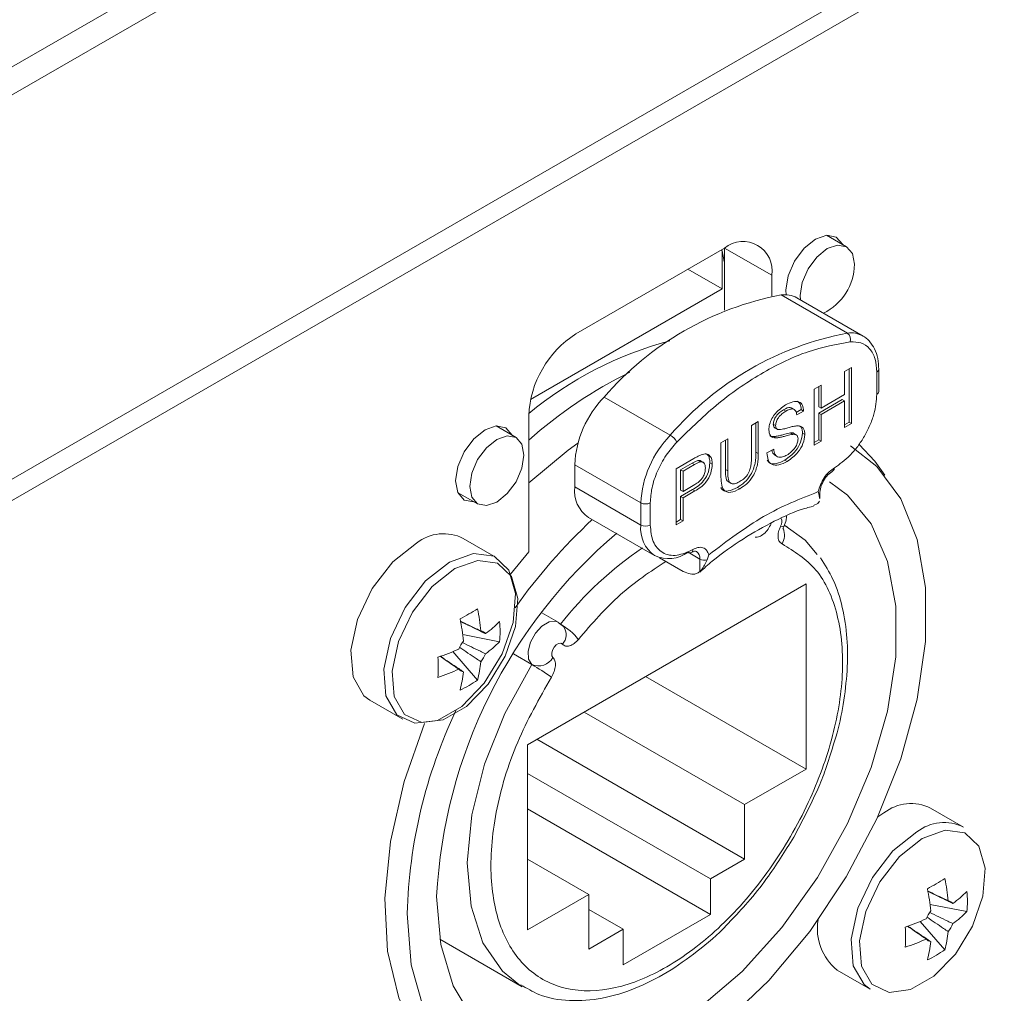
# Model space of a CAD drawing. Header units: millimetres. Extents: x 0 to 1118, y 0 to 864.
# Tile 124 of 156: x 886.41 to 893.78, y 537.8 to 545.09. Entities that reach past the tile are written whole.
import ezdxf

# ---------------------------------------------------------------- set-up
doc = ezdxf.new("R2010")
doc.units = ezdxf.units.MM

msp = doc.modelspace()

# ---------------------------------------------------------------- linework, layer by layer
at = {"color": 7, "linetype": 'Continuous', "lineweight": 15}
for p, q in [((882.8338, 542.501), (931.5722, 570.637)), ((931.5722, 567.7587), (882.8338, 539.6227)), ((931.522, 567.5693), (882.8338, 539.4623)), ((883.3773, 543.0262), (905.7628, 555.949)), ((892.598, 543.3919), (892.4484, 543.4783)), ((891.6853, 543.382), (890.5716, 542.7391)), ((891.6676, 543.3623), (891.6676, 543.0757)), ((891.6853, 542.9162), (891.6853, 543.3819)), ((891.6676, 543.0757), (891.4112, 543.2238)), ((892.0389, 543.021), (892.0389, 543.1778)), ((891.6676, 543.0757), (890.2317, 542.2468)), ((892.722, 542.7231), (892.227, 543.0089)), ((892.5845, 542.4571), (892.6357, 542.4867)), ((892.6181, 542.4765), (892.6181, 542.0775)), ((892.6357, 542.4867), (892.6357, 542.0673)), ((892.8402, 542.3072), (892.8402, 542.4738)), ((892.5845, 542.2851), (892.5845, 542.4571)), ((892.3563, 542.3254), (892.4076, 542.355)), ((892.3563, 541.906), (892.3563, 542.3254)), ((892.3899, 542.3448), (892.3899, 542.1931)), ((892.4076, 542.355), (892.4076, 542.1829)), ((892.5668, 542.2469), (892.3899, 542.1447)), ((892.4076, 542.1829), (892.5845, 542.2851)), ((892.5668, 542.2469), (892.5845, 542.2367)), ((892.1269, 542.1703), (892.1445, 542.1601)), ((892.2088, 542.1716), (892.1867, 542.1844)), ((892.2595, 542.1716), (892.2209, 542.1493)), ((892.2595, 542.1716), (892.2772, 542.1614)), ((892.3899, 542.1931), (892.4076, 542.1829)), ((892.5845, 542.2367), (892.4076, 542.1345)), ((892.5845, 542.0377), (892.5845, 542.2367)), ((890.2181, 542.1267), (890.2181, 541.1064)), ((892.2772, 542.1614), (892.226, 542.1318)), ((892.3899, 542.1447), (892.3899, 541.9458)), ((892.3899, 542.1447), (892.4076, 542.1345)), ((892.4076, 542.1345), (892.4076, 541.9356)), ((890.1232, 541.9632), (889.9735, 542.0496)), ((891.886, 542.0539), (891.9373, 542.0835)), ((891.886, 541.8154), (891.886, 542.0539)), ((891.9196, 542.0733), (891.9196, 541.8524)), ((891.9373, 542.0835), (891.9373, 541.8422)), ((892.05, 542.0633), (892.0676, 542.0531)), ((892.063, 542.0338), (892.0807, 542.0236)), ((892.6181, 542.0775), (892.5845, 542.0581)), ((892.6357, 542.0673), (892.5845, 542.0377)), ((892.6181, 542.0775), (892.6357, 542.0673)), ((891.6579, 541.9222), (891.7091, 541.9518)), ((891.7091, 541.9518), (891.7091, 541.7132)), ((892.0524, 541.9702), (892.07, 541.96)), ((892.1789, 541.9968), (892.1966, 541.9866)), ((892.2243, 541.9818), (892.2022, 541.9946)), ((892.2688, 541.9949), (892.2865, 541.9847)), ((891.6579, 541.6809), (891.6579, 541.9222)), ((891.6914, 541.9415), (891.6914, 541.7234)), ((892.0024, 541.8469), (892.0537, 541.8764)), ((892.3899, 541.9458), (892.3563, 541.9264)), ((892.4076, 541.9356), (892.3563, 541.906)), ((892.3899, 541.9458), (892.4076, 541.9356)), ((891.3226, 541.7286), (891.456, 541.8057)), ((892.0584, 541.8315), (892.0805, 541.8188)), ((890.5628, 541.7594), (890.5628, 541.5928)), ((891.3226, 541.3092), (891.3226, 541.7286)), ((891.4429, 541.7701), (891.3561, 541.72)), ((891.4605, 541.7599), (891.3738, 541.7098)), ((891.4847, 541.7905), (891.5024, 541.7803)), ((891.5257, 541.7767), (891.5036, 541.7895)), ((891.575, 541.7742), (891.5927, 541.764)), ((892.1369, 541.7943), (892.1546, 541.7841)), ((891.3561, 541.72), (891.3561, 541.5694)), ((891.3561, 541.72), (891.3738, 541.7098)), ((891.3738, 541.7098), (891.3738, 541.5592)), ((891.3738, 541.5592), (891.4614, 541.6098)), ((891.7128, 541.6311), (891.7349, 541.6184)), ((891.7808, 541.5887), (891.7984, 541.5785)), ((889.6861, 541.5516), (889.8357, 541.4652)), ((891.4451, 541.5724), (891.3561, 541.5211)), ((891.3561, 541.5694), (891.3738, 541.5592)), ((891.3561, 541.5211), (891.3561, 541.349)), ((891.3561, 541.5211), (891.3738, 541.5108)), ((891.4628, 541.5622), (891.3738, 541.5108)), ((891.3738, 541.5108), (891.3738, 541.3388)), ((892.3938, 541.5298), (892.3871, 541.5572)), ((892.3949, 541.5053), (892.3938, 541.5298)), ((892.3982, 541.5051), (892.3982, 541.5417)), ((892.334, 541.4435), (892.3524, 541.4483)), ((892.3836, 541.4691), (892.3506, 541.4535)), ((892.3836, 541.4691), (892.3958, 541.4872)), ((890.6664, 541.3639), (891.1613, 541.0781)), ((891.3561, 541.349), (891.3226, 541.3296)), ((891.3738, 541.3388), (891.3226, 541.3092)), ((891.3561, 541.349), (891.3738, 541.3388)), ((892.1575, 541.2911), (892.1325, 541.3055)), ((889.9752, 541.0646), (889.7284, 541.2071)), ((890.2181, 541.1064), (890.0829, 540.9402)), ((891.5669, 541.0837), (891.5557, 541.046)), ((891.199, 541.0622), (891.376, 540.96)), ((892.2952, 540.866), (890.2092, 539.6618)), ((892.2952, 539.4779), (892.2952, 540.866)), ((890.4395, 540.5795), (890.3167, 540.6504)), ((890.4791, 540.546), (890.4399, 540.5782)), ((890.0004, 540.4329), (889.7238, 540.4863)), ((889.8348, 540.1462), (889.6503, 540.359)), ((890.2417, 540.2622), (890.1046, 540.3413)), ((892.2952, 539.4779), (891.0929, 540.1719)), ((889.0284, 539.9946), (889.2753, 539.8521)), ((890.6333, 539.9066), (891.8356, 539.2126)), ((890.2797, 539.7025), (891.8356, 538.8043)), ((890.2092, 539.6618), (890.2092, 538.2737)), ((890.2092, 539.4472), (891.5793, 538.6563)), ((891.8356, 539.2126), (892.2952, 539.4779)), ((891.5793, 538.3909), (890.2092, 539.1818)), ((891.8356, 538.8043), (891.8356, 539.2126)), ((892.8786, 539.1512), (892.8322, 539.1219)), ((893.4754, 539.0433), (893.2285, 539.1859)), ((890.2092, 538.8044), (890.6689, 538.539)), ((891.5793, 538.6563), (891.8356, 538.8043)), ((891.5793, 538.3909), (891.5793, 538.6563)), ((890.2092, 538.2737), (890.6689, 538.539)), ((890.6689, 538.539), (890.6689, 538.1307)), ((890.6689, 538.4267), (890.9252, 538.2787)), ((893.5005, 538.4116), (893.224, 538.4651)), ((890.9252, 538.0133), (891.5793, 538.3909)), ((893.335, 538.125), (893.1505, 538.3378)), ((890.6689, 538.1307), (890.9252, 538.2787)), ((890.9252, 538.2787), (890.9252, 538.0133)), ((889.5529, 538.2049), (890.1702, 537.8486)), ((892.5286, 537.9734), (892.7755, 537.8309))]:
    msp.add_line(p, q, dxfattribs=at)
at = {"color": 9, "linetype": 'Continuous', "lineweight": 0}
for p, q in [((891.6594, 543.3671), (891.6676, 543.3623)), ((892.0389, 543.1778), (891.6853, 543.3819)), ((892.6046, 542.7451), (892.1096, 543.0309)), ((892.8255, 542.2868), (892.8255, 542.4534)), ((891.2787, 541.9797), (890.7838, 542.2655)), ((891.9196, 541.8524), (891.9373, 541.8422)), ((890.5628, 541.7594), (891.0578, 541.4737)), ((891.4429, 541.7701), (891.4605, 541.7599)), ((891.6914, 541.7234), (891.7091, 541.7132)), ((891.0578, 541.3071), (890.5628, 541.5928)), ((891.4451, 541.5724), (891.4628, 541.5622)), ((891.0578, 541.3071), (891.0578, 541.4737)), ((891.1285, 541.4737), (891.1285, 541.3071)), ((891.4997, 541.0519), (891.4113, 541.1029)), ((891.4997, 540.9589), (891.4997, 541.0519))]:
    msp.add_line(p, q, dxfattribs=at)
at = {"color": 7, "linetype": 'Continuous', "lineweight": 15, "flags": 128}
for points in [[(892.5709, 543.4076), (892.5701, 543.4094), (892.5222, 543.4646), (892.4505, 543.4785), (892.3659, 543.4491), (892.2814, 543.3809), (892.2097, 543.2842), (892.1618, 543.1737), (892.1449, 543.0664), (892.1471, 543.0319)], [(891.6853, 543.2768), (891.6831, 543.2814), (891.6676, 543.3623)], [(892.253, 542.9938), (892.251, 543.0256), (892.2665, 543.1243), (892.3106, 543.2259), (892.3765, 543.3149), (892.4543, 543.3777), (892.5321, 543.4047), (892.5981, 543.3919), (892.6421, 543.3412), (892.6576, 543.2603)], [(890.096, 541.9789), (890.0952, 541.9807), (890.0473, 542.0359), (889.9756, 542.0498), (889.891, 542.0204)], [(889.891, 542.0204), (889.8065, 541.9522), (889.7348, 541.8555), (889.6869, 541.745), (889.6701, 541.6377), (889.6869, 541.5497), (889.7348, 541.4946), (889.8065, 541.4807), (889.8085, 541.4809)], [(890.1827, 541.8316), (890.1672, 541.7328), (890.1232, 541.6312), (890.0572, 541.5422), (889.9794, 541.4794), (889.9016, 541.4524), (889.8357, 541.4652), (889.7916, 541.5159), (889.7761, 541.5968), (889.7916, 541.6956), (889.8357, 541.7972), (889.9016, 541.8862), (889.9794, 541.949), (890.0572, 541.976), (890.1232, 541.9632), (890.1672, 541.9125), (890.1827, 541.8316)], [(892.6271, 541.9004), (892.8254, 541.7468), (893.0042, 541.5045), (893.1267, 541.1983), (893.1889, 540.8381), (893.1889, 540.4356), (893.1267, 540.0035), (893.0042, 539.5559), (892.8254, 539.1071), (892.596, 538.6715), (892.3235, 538.2632), (892.0165, 537.8952), (891.6849, 537.5794), (891.3395, 537.326), (890.9912, 537.143), (890.6513, 537.0363), (890.3308, 537.0095), (890.0398, 537.0633), (889.7878, 537.1961), (889.5829, 537.4034), (889.4317, 537.6788), (889.3389, 538.0133), (889.3077, 538.3963), (889.3077, 538.3963)], [(890.5866, 541.9206), (890.5139, 541.8688), (890.2181, 541.6243)], [(892.8857, 541.6801), (892.8112, 541.7856), (892.6929, 541.9112)], [(889.5286, 538.5238), (889.5598, 538.1651), (889.6521, 537.8554), (889.8023, 537.6057), (890.0048, 537.4252), (890.2524, 537.3204), (890.5362, 537.295), (890.8459, 537.35), (891.1702, 537.4834), (891.4975, 537.6904), (891.8159, 537.9634), (892.114, 538.2926), (892.3809, 538.6662), (892.607, 539.0706), (892.7842, 539.4912), (892.906, 539.9128), (892.968, 540.3201), (892.968, 540.6985), (892.906, 541.0342), (892.7842, 541.3152), (892.607, 541.5313), (892.4709, 541.6298)], [(892.1357, 541.3031), (892.2876, 541.1931), (892.3793, 541.0862)], [(889.3784, 541.1725), (889.1996, 541.0306), (889.0449, 540.8308), (888.9353, 540.5999), (888.8855, 540.3691), (888.9023, 540.1696), (888.9834, 540.0284), (889.0284, 539.9946)], [(889.6253, 541.0299), (889.4464, 540.8881), (889.2918, 540.6883), (889.1822, 540.4574), (889.1324, 540.2266), (889.1492, 540.0271), (889.2303, 539.8859), (889.3647, 539.822), (889.5343, 539.844), (889.7162, 539.949), (889.8858, 540.1228), (890.0203, 540.3419), (890.1013, 540.5768), (890.1181, 540.7956), (890.0683, 540.9689), (889.9587, 541.0733), (889.8041, 541.0946), (889.6253, 541.0299)], [(889.4368, 539.821), (889.2848, 539.387), (889.182, 538.9377), (889.1406, 538.5089), (889.1617, 538.1142), (889.2449, 537.7661), (889.3874, 537.4753), (889.5847, 537.2513), (889.8307, 537.1009), (890.1176, 537.029), (890.1975, 537.0235)], [(893.1254, 539.0087), (892.9466, 538.8669), (892.792, 538.667), (892.6824, 538.4361), (892.6326, 538.2053), (892.6494, 538.0058), (892.7304, 537.8646), (892.7755, 537.8309)]]:
    msp.add_lwpolyline(points, dxfattribs=at)
at = {"color": 9, "linetype": 'Continuous', "lineweight": 0, "flags": 128}
for points in [[(892.105, 541.299), (892.1168, 541.2955), (892.1248, 541.294), (892.1286, 541.2947), (892.1288, 541.295)], [(889.6656, 540.981), (889.4948, 540.8456), (889.3471, 540.6547), (889.2424, 540.4341), (889.1948, 540.2137), (889.2109, 540.0232), (889.2883, 539.8883), (889.4167, 539.8272), (889.5787, 539.8483), (889.7525, 539.9486), (889.9145, 540.1146), (890.0429, 540.3239), (890.1203, 540.5482), (890.1363, 540.7572), (890.0888, 540.9228), (889.9841, 541.0224), (889.8364, 541.0428), (889.6656, 540.981)], [(890.2417, 540.2622), (890.2177, 540.3033), (890.2145, 540.3628), (890.2324, 540.431), (890.2686, 540.4971), (890.3172, 540.5502), (890.3705, 540.5818), (890.4197, 540.5869), (890.4399, 540.5793)], [(890.3994, 540.3144), (890.3915, 540.3281), (890.3904, 540.348), (890.3963, 540.3707), (890.4084, 540.3927), (890.4246, 540.4104), (890.4424, 540.421), (890.4588, 540.4227), (890.4712, 540.4152)], [(890.1571, 537.8563), (890.0213, 537.9653), (889.8753, 538.1782), (889.7864, 538.4528), (889.7585, 538.7769), (889.793, 539.1362), (889.8883, 539.5147), (890.0401, 539.8957), (890.2417, 540.2622)], [(893.1658, 538.9598), (892.995, 538.8243), (892.8473, 538.6334), (892.7426, 538.4129), (892.695, 538.1924), (892.711, 538.0019), (892.7885, 537.867), (892.9169, 537.806), (893.0789, 537.827), (893.2526, 537.9273), (893.4146, 538.0933), (893.543, 538.3026), (893.6205, 538.5269), (893.6365, 538.736), (893.589, 538.9015), (893.4843, 539.0011), (893.3365, 539.0215), (893.1658, 538.9598)]]:
    msp.add_lwpolyline(points, dxfattribs=at)
at = {"color": 7, "linetype": 'Continuous', "lineweight": 15}
for centre, radius, start, end in [((891.8233, 543.2128), 0.2184, 350.78596, 129.20329), ((892.2414, 543.2672), 0.4162, 296.30261, 359.0498), ((892.5389, 540.7561), 2.3149, 100.68867, 139.30595), ((892.1353, 542.844), 0.1887, 60.93601, 97.8448), ((890.9857, 542.0918), 0.7684, 122.60548, 177.39452), ((892.0037, 539.9807), 2.8038, 105.07594, 129.55153), ((892.4325, 539.4655), 3.3223, 116.01009, 131.79931), ((891.3418, 541.7205), 0.78, 135.68023, 177.14123), ((892.8152, 542.3097), 0.0251, 294.37466, 354.3052), ((892.4823, 541.7332), 0.0252, 305.7787, 5.61344), ((890.8006, 541.5625), 0.2398, 172.74417, 235.94365), ((893.5527, 538.2697), 4.2006, 132.88073, 144.85276), ((889.5808, 540.9126), 0.3294, 63.39142, 127.91903), ((893.3476, 538.3259), 3.8241, 130.20065, 177.03314), ((891.9935, 541.2325), 0.14, 331.30541, 19.57601), ((891.2649, 541.3073), 0.2515, 245.69288, 305.61758), ((891.426, 541.1233), 0.0252, 234.38395, 294.28957), ((888.4846, 542.8675), 2.571, 298.314, 301.68062), ((888.3524, 540.3703), 1.5143, 5.43415, 11.78513), ((888.2216, 540.2948), 1.5143, 5.43415, 11.78513), ((889.3887, 541.1954), 0.8649, 305.78056, 315.00904), ((889.1414, 540.5084), 0.8623, 354.975, 5.025), ((890.215, 540.147), 0.4826, 39.03483, 59.90068), ((889.8501, 540.4569), 0.0576, 39.81981, 80.16944), ((889.9613, 540.2644), 0.29, 143.1806, 156.8194), ((889.3887, 541.0444), 0.8649, 305.78056, 315.00904), ((889.0652, 541.7558), 1.5143, 288.2126, 294.56323), ((889.6278, 540.4569), 0.29, 323.1806, 336.8194), ((886.9688, 540.2418), 2.5708, 358.31642, 1.68358), ((888.9993, 540.3703), 0.865, 344.98893, 354.21679), ((890.2915, 540.3761), 0.1243, 246.4001, 330.27174), ((889.0652, 541.6048), 1.5143, 288.2126, 294.56323), ((889.739, 540.2644), 0.0576, 219.81981, 260.16944), ((888.8685, 540.2948), 0.865, 344.98893, 354.21679), ((889.34, 540.8523), 0.8622, 294.97204, 305.02259), ((893.0984, 538.2902), 3.7922, 154.59931, 178.39789), ((893.081, 538.8913), 0.3294, 63.39142, 127.91903), ((893.3279, 538.7488), 0.3294, 63.39142, 127.91903), ((891.9848, 540.8462), 2.571, 298.314, 301.68062), ((891.8526, 538.349), 1.5143, 5.43415, 11.78513), ((891.7218, 538.2735), 1.5143, 5.43415, 11.78513), ((892.8889, 539.1742), 0.8649, 305.78056, 315.00904), ((892.6416, 538.4872), 0.8623, 354.975, 5.025), ((893.3503, 538.4356), 0.0576, 39.81981, 80.16944), ((893.4614, 538.2431), 0.29, 143.1806, 156.8194), ((892.8889, 539.0231), 0.8649, 305.78056, 315.00904), ((892.7761, 538.2824), 0.3959, 170.35636, 231.31111), ((892.5654, 539.7345), 1.5143, 288.2126, 294.56323), ((890.469, 538.2206), 2.5708, 358.31642, 1.68358), ((892.4995, 538.349), 0.865, 344.98893, 354.21679), ((893.128, 538.4356), 0.29, 323.1806, 336.8194), ((892.5654, 539.5835), 1.5143, 288.2126, 294.56323), ((893.2392, 538.2431), 0.0576, 219.81981, 260.16944), ((892.3687, 538.2735), 0.865, 344.98893, 354.21679), ((892.8402, 538.831), 0.8622, 294.97204, 305.02259)]:
    msp.add_arc(centre, radius, start, end, dxfattribs=at)
at = {"color": 9, "linetype": 'Continuous', "lineweight": 0}
for centre, radius, start, end in [((893.0339, 540.4704), 2.3149, 100.68867, 139.30595), ((892.6303, 542.5582), 0.1887, 60.93601, 97.8448), ((892.5705, 542.697), 0.0589, 342.39811, 54.66961), ((892.8151, 542.4763), 0.0252, 294.38853, 354.14739), ((891.8368, 541.4348), 0.78, 135.68023, 177.14123), ((891.2131, 541.868), 0.1296, 28.14273, 59.55868), ((892.379, 541.5421), 0.0192, 320.12005, 358.75197), ((891.0931, 541.5419), 0.0769, 242.60967, 297.39033), ((891.3028, 541.28), 0.2465, 173.70115, 234.98667), ((891.0931, 541.3753), 0.0769, 242.60967, 297.39033), ((892.0515, 541.3322), 0.0629, 328.20127, 23.60641), ((892.5502, 538.9297), 2.6559, 123.8345, 142.00793), ((891.4229, 541.1203), 0.024, 304.03855, 7.25762), ((891.4367, 541.0579), 0.0633, 354.497, 52.96644), ((891.5353, 541.1214), 0.0781, 242.88738, 285.12506), ((890.3953, 540.4854), 0.1034, 317.2589, 35.8986), ((889.3737, 538.758), 1.7366, 54.2606, 60.01271)]:
    msp.add_arc(centre, radius, start, end, dxfattribs=at)
at = {"color": 7, "linetype": 'Continuous', "lineweight": 15}
for points, knots in [([(892.7713, 542.6824), (892.7708, 542.6832), (892.7574, 542.7034), (892.7372, 542.7146), (892.7177, 542.7255)], [0, 0, 0, 0, 0.0378399, 1, 1, 1, 1]), ([(892.8402, 542.4737), (892.8386, 542.5016), (892.8354, 542.5575), (892.8117, 542.6293), (892.7846, 542.6649), (892.7713, 542.6824)], [0, 0, 0, 0, 0.334504, 0.672705, 1, 1, 1, 1]), ([(892.5073, 541.7356), (892.5473, 541.7637), (892.6091, 541.8069), (892.6833, 541.8955), (892.7339, 541.9722), (892.775, 542.0544), (892.8147, 542.1629), (892.8213, 542.2381), (892.8255, 542.2868)], [0, 0, 0, 0, 0.2394429, 0.3696263, 0.4999999, 0.6301834, 0.7605571, 1, 1, 1, 1]), ([(892.0164, 542.0197), (892.0176, 542.0333), (892.0201, 542.0606), (892.0382, 542.1049), (892.0775, 542.1626), (892.1157, 542.1889), (892.1425, 542.2073)], [0, 0, 0, 0, 0.187029, 0.374124, 0.56114, 1, 1, 1, 1]), ([(892.1269, 542.1703), (892.117, 542.1642), (892.0973, 542.152), (892.071, 542.1251), (892.0532, 542.0921), (892.051, 542.0729), (892.05, 542.0633)], [0, 0, 0, 0, 0.28129, 0.56082, 0.78068, 1, 1, 1, 1]), ([(892.1872, 542.1803), (892.1839, 542.1829), (892.1692, 542.1941), (892.1453, 542.1807), (892.1269, 542.1703)], [0, 0, 0, 0, 0.2287263, 1, 1, 1, 1]), ([(892.1425, 542.2073), (892.1605, 542.2164), (892.1964, 542.2346), (892.2429, 542.235), (892.2713, 542.2069), (892.2752, 542.1766), (892.2772, 542.1614)], [0, 0, 0, 0, 0.280797, 0.560151, 0.779877, 1, 1, 1, 1]), ([(892.226, 542.1318), (892.224, 542.1433), (892.2201, 542.166), (892.1908, 542.1834), (892.1621, 542.1689), (892.1445, 542.1601)], [0, 0, 0, 0, 0.281097, 0.560287, 1, 1, 1, 1]), ([(892.2285, 542.2361), (892.2368, 542.2299), (892.2546, 542.2165), (892.2578, 542.1872), (892.2595, 542.1716)], [0, 0, 0, 0, 0.468878, 1, 1, 1, 1]), ([(892.1445, 542.1601), (892.1347, 542.154), (892.1149, 542.1418), (892.0887, 542.1149), (892.0708, 542.0819), (892.0687, 542.0627), (892.0676, 542.0531)], [0, 0, 0, 0, 0.28129, 0.56082, 0.78068, 1, 1, 1, 1]), ([(892.05, 542.0633), (892.0506, 542.0559), (892.0517, 542.0425), (892.0595, 542.0365), (892.063, 542.0338)], [0, 0, 0, 0, 0.559617, 1, 1, 1, 1]), ([(892.0676, 542.0531), (892.0683, 542.0457), (892.0694, 542.0323), (892.0772, 542.0263), (892.0807, 542.0236)], [0, 0, 0, 0, 0.559617, 1, 1, 1, 1]), ([(892.0807, 542.0236), (892.096, 542.0236), (892.1214, 542.0236), (892.1599, 542.0362), (892.1922, 542.0451), (892.2131, 542.0482), (892.2235, 542.0498)], [0, 0, 0, 0, 0.338408, 0.558974, 0.779535, 1, 1, 1, 1]), ([(892.2235, 542.0498), (892.2331, 542.0497), (892.2523, 542.0495), (892.2731, 542.0358), (892.2848, 542.013), (892.2859, 541.9941), (892.2865, 541.9847)], [0, 0, 0, 0, 0.280371, 0.559909, 0.779859, 1, 1, 1, 1]), ([(892.2428, 542.0512), (892.2473, 542.0488), (892.2579, 542.0432), (892.2669, 542.0229), (892.2682, 542.0043), (892.2688, 541.9949)], [0, 0, 0, 0, 0.269296, 0.634489, 1, 1, 1, 1]), ([(892.07, 541.96), (892.0619, 541.9606), (892.0456, 541.9619), (892.0222, 541.9779), (892.0186, 542.0039), (892.0164, 542.0197)], [0, 0, 0, 0, 0.281445, 0.562273, 1, 1, 1, 1]), ([(892.0524, 541.9702), (892.0438, 541.9702), (892.0327, 541.9702), (892.0249, 541.9767), (892.0231, 541.9782)], [0, 0, 0, 0, 0.767991, 1, 1, 1, 1]), ([(892.1789, 541.9968), (892.1645, 541.9938), (892.1409, 541.9889), (892.1074, 541.9793), (892.0793, 541.9724), (892.0613, 541.9709), (892.0524, 541.9702)], [0, 0, 0, 0, 0.339939, 0.560025, 0.780082, 1, 1, 1, 1]), ([(892.1966, 541.9866), (892.1822, 541.9836), (892.1586, 541.9787), (892.1251, 541.9691), (892.0969, 541.9622), (892.079, 541.9607), (892.07, 541.96)], [0, 0, 0, 0, 0.339939, 0.560025, 0.780082, 1, 1, 1, 1]), ([(892.2688, 541.9949), (892.2659, 541.9728), (892.2601, 541.9286), (892.2108, 541.8468), (892.1649, 541.8142), (892.1369, 541.7943)], [0, 0, 0, 0, 0.279942, 0.56008, 1, 1, 1, 1]), ([(892.1523, 541.8312), (892.1632, 541.8383), (892.185, 541.8524), (892.2131, 541.8841), (892.2316, 541.9206), (892.234, 541.9417), (892.2353, 541.9523)], [0, 0, 0, 0, 0.280917, 0.560813, 0.780502, 1, 1, 1, 1]), ([(892.2865, 541.9847), (892.2836, 541.9626), (892.2778, 541.9184), (892.2285, 541.8366), (892.1826, 541.804), (892.1546, 541.7841)], [0, 0, 0, 0, 0.279942, 0.56008, 1, 1, 1, 1]), ([(892.2043, 541.9932), (892.2042, 541.9933), (892.1986, 541.9997), (892.1886, 541.9982), (892.1789, 541.9968)], [0, 0, 0, 0, 0.0243289, 1, 1, 1, 1]), ([(892.2353, 541.9523), (892.2347, 541.9592), (892.2335, 541.973), (892.2202, 541.9874), (892.2055, 541.9869), (892.1966, 541.9866)], [0, 0, 0, 0, 0.2800885, 0.5599705, 1, 1, 1, 1]), ([(892.0537, 541.8764), (892.0557, 541.8616), (892.0598, 541.8321), (892.0868, 541.8128), (892.1197, 541.815), (892.1415, 541.8258), (892.1523, 541.8312)], [0, 0, 0, 0, 0.280632, 0.558674, 0.779197, 1, 1, 1, 1]), ([(891.456, 541.8057), (891.4661, 541.8114), (891.4841, 541.8218), (891.502, 541.8294), (891.5099, 541.8328)], [0, 0, 0, 0, 0.560101, 1, 1, 1, 1]), ([(891.5099, 541.8328), (891.523, 541.8367), (891.5493, 541.8445), (891.5763, 541.8278), (891.5904, 541.7992), (891.5919, 541.7757), (891.5927, 541.764)], [0, 0, 0, 0, 0.280013, 0.5589104, 0.7793956, 1, 1, 1, 1]), ([(891.5443, 541.8417), (891.5493, 541.8396), (891.5623, 541.8341), (891.5725, 541.8089), (891.5741, 541.7857), (891.575, 541.7742)], [0, 0, 0, 0, 0.237556, 0.618675, 1, 1, 1, 1]), ([(891.9196, 541.8524), (891.9192, 541.8258), (891.9184, 541.7731), (891.888, 541.6868), (891.8344, 541.623), (891.7987, 541.6002), (891.7808, 541.5887)], [0, 0, 0, 0, 0.281627, 0.559158, 0.778983, 1, 1, 1, 1]), ([(891.7944, 541.63), (891.8051, 541.6367), (891.8263, 541.65), (891.8576, 541.6811), (891.8859, 541.7431), (891.886, 541.7855), (891.886, 541.8154)], [0, 0, 0, 0, 0.1875615, 0.3742387, 0.5597192, 1, 1, 1, 1]), ([(891.9373, 541.8422), (891.9369, 541.8156), (891.9361, 541.7629), (891.9056, 541.6766), (891.852, 541.6128), (891.8163, 541.59), (891.7984, 541.5785)], [0, 0, 0, 0, 0.281627, 0.559158, 0.778983, 1, 1, 1, 1]), ([(892.1546, 541.7841), (892.1334, 541.7732), (892.0912, 541.7513), (892.0381, 541.7557), (892.0081, 541.7929), (892.0043, 541.8289), (892.0024, 541.8469)], [0, 0, 0, 0, 0.280814, 0.559563, 0.77962, 1, 1, 1, 1]), ([(892.0404, 541.8688), (892.0415, 541.8604), (892.0439, 541.8426), (892.0562, 541.8367), (892.0627, 541.8336)], [0, 0, 0, 0, 0.475691, 1, 1, 1, 1]), ([(891.4847, 541.7905), (891.4769, 541.7874), (891.4631, 541.7818), (891.449, 541.7737), (891.4429, 541.7701)], [0, 0, 0, 0, 0.5595849, 1, 1, 1, 1]), ([(891.575, 541.7742), (891.5731, 541.7521), (891.5692, 541.708), (891.5229, 541.6207), (891.4746, 541.5908), (891.4451, 541.5724)], [0, 0, 0, 0, 0.280751, 0.559708, 1, 1, 1, 1]), ([(891.5024, 541.7803), (891.4946, 541.7772), (891.4807, 541.7716), (891.4667, 541.7635), (891.4605, 541.7599)], [0, 0, 0, 0, 0.5595849, 1, 1, 1, 1]), ([(891.4614, 541.6098), (891.4725, 541.6167), (891.4947, 541.6304), (891.5245, 541.6628), (891.5396, 541.7014), (891.5408, 541.7223), (891.5414, 541.7327)], [0, 0, 0, 0, 0.281401, 0.559753, 0.779356, 1, 1, 1, 1]), ([(891.5927, 541.764), (891.5907, 541.7419), (891.5869, 541.6978), (891.5405, 541.6105), (891.4923, 541.5806), (891.4628, 541.5622)], [0, 0, 0, 0, 0.280751, 0.559708, 1, 1, 1, 1]), ([(891.5053, 541.7874), (891.5036, 541.7886), (891.4981, 541.7927), (891.4902, 541.7914), (891.4847, 541.7905)], [0, 0, 0, 0, 0.311599, 1, 1, 1, 1]), ([(891.5414, 541.7327), (891.541, 541.7408), (891.5401, 541.7571), (891.5311, 541.7733), (891.5183, 541.7821), (891.5077, 541.7809), (891.5024, 541.7803)], [0, 0, 0, 0, 0.280261, 0.560078, 0.78015, 1, 1, 1, 1]), ([(892.1369, 541.7943), (892.116, 541.7836), (892.0742, 541.7623), (892.0243, 541.7629), (892.0094, 541.7858), (892.0046, 541.7932)], [0, 0, 0, 0, 0.405875, 0.808766, 1, 1, 1, 1]), ([(891.7984, 541.5785), (891.7753, 541.5667), (891.7293, 541.5431), (891.6751, 541.5613), (891.6596, 541.6197), (891.6584, 541.6604), (891.6579, 541.6809)], [0, 0, 0, 0, 0.280729, 0.557904, 0.778403, 1, 1, 1, 1]), ([(891.6914, 541.7234), (891.6919, 541.7064), (891.6928, 541.6725), (891.6997, 541.6341), (891.7142, 541.6317), (891.7157, 541.6315)], [0, 0, 0, 0, 0.474801, 0.943784, 1, 1, 1, 1]), ([(891.7091, 541.7132), (891.7092, 541.6955), (891.7095, 541.6604), (891.7229, 541.6184), (891.758, 541.612), (891.7823, 541.624), (891.7944, 541.63)], [0, 0, 0, 0, 0.281788, 0.560122, 0.779386, 1, 1, 1, 1]), ([(892.3982, 541.5417), (892.3997, 541.5575), (892.4027, 541.5891), (892.4255, 541.64), (892.4582, 541.6852), (892.484, 541.7035), (892.497, 541.7127)], [0, 0, 0, 0, 0.2500011, 0.5000014, 0.7500011, 1, 1, 1, 1]), ([(891.7808, 541.5887), (891.7582, 541.5774), (891.7132, 541.555), (891.6663, 541.5629), (891.659, 541.5868), (891.6582, 541.5894)], [0, 0, 0, 0, 0.4739863, 0.9419709, 1, 1, 1, 1]), ([(891.4989, 540.954), (891.5301, 540.9818), (891.6368, 541.0768), (891.8252, 541.208), (892.0575, 541.34), (892.2298, 541.4179), (892.3179, 541.4396), (892.334, 541.4435)], [0, 0, 0, 0, 0.11226, 0.383706, 0.659168, 0.937474, 1, 1, 1, 1]), ([(892.1288, 541.295), (892.1364, 541.3117), (892.148, 541.337), (892.1479, 541.364), (892.1479, 541.3733)], [0, 0, 0, 0, 0.655536, 1, 1, 1, 1]), ([(892.1226, 541.2775), (892.1226, 541.2775), (892.1227, 541.2772), (892.1232, 541.2801), (892.1249, 541.2861), (892.1275, 541.2919), (892.1288, 541.295)], [0, 0, 0, 0, 0.104869, 0.36623, 0.663564, 1, 1, 1, 1]), ([(891.4363, 541.1004), (891.4448, 541.1047), (891.4615, 541.113), (891.4698, 541.1104), (891.4738, 541.1091)], [0, 0, 0, 0, 0.5120704, 1, 1, 1, 1]), ([(891.5557, 541.046), (891.5423, 541.0192), (891.5244, 540.9836), (891.5046, 540.9638), (891.4997, 540.9589)], [0, 0, 0, 0, 0.752751, 1, 1, 1, 1]), ([(892.4995, 539.6588), (892.506, 539.6788), (892.5396, 539.7813), (892.5772, 539.9692), (892.6079, 540.2186), (892.6067, 540.4634), (892.5718, 540.6941), (892.5075, 540.8993), (892.4364, 541.0091), (892.4029, 541.0608)], [0, 0, 0, 0, 0.03646, 0.187487, 0.346884, 0.510592, 0.677711, 0.848123, 1, 1, 1, 1]), ([(891.376, 540.96), (891.3934, 540.952), (891.4283, 540.9359), (891.4711, 540.9389), (891.4913, 540.953), (891.4997, 540.9589)], [0, 0, 0, 0, 0.367496, 0.73481, 1, 1, 1, 1]), ([(889.7066, 540.5868), (889.746, 540.5682), (889.7971, 540.5439), (889.8482, 540.5193), (889.86, 540.5137)], [0, 0, 0, 0, 0.770594, 1, 1, 1, 1]), ([(889.8944, 540.4938), (889.8817, 540.5), (889.8194, 540.5304), (889.7568, 540.5607), (889.707, 540.5847)], [0, 0, 0, 0, 0.203941, 1, 1, 1, 1]), ([(889.7212, 540.4268), (889.7663, 540.405), (889.8241, 540.3771), (889.8817, 540.3489), (889.8944, 540.3427)], [0, 0, 0, 0, 0.779333, 1, 1, 1, 1]), ([(889.86, 540.2831), (889.8482, 540.291), (889.7954, 540.3266), (889.7425, 540.3625), (889.7014, 540.3905)], [0, 0, 0, 0, 0.221883, 1, 1, 1, 1]), ([(889.6947, 540.2275), (889.684, 540.2348), (889.6371, 540.2668), (889.5905, 540.2989), (889.5547, 540.3237)], [0, 0, 0, 0, 0.2293627, 1, 1, 1, 1]), ([(889.5566, 540.3245), (889.6024, 540.2933), (889.6599, 540.2542), (889.7174, 540.2155), (889.7291, 540.2076)], [0, 0, 0, 0, 0.796095, 1, 1, 1, 1]), ([(892.2034, 538.9697), (892.2665, 539.0882), (892.3549, 539.2544), (892.4477, 539.4873), (892.481, 539.5977), (892.4995, 539.6588)], [0, 0, 0, 0, 0.526253, 0.737952, 1, 1, 1, 1]), ([(891.7248, 538.3362), (891.7702, 538.3839), (891.8661, 538.4847), (892.0316, 538.6932), (892.1378, 538.8641), (892.2034, 538.9697)], [0, 0, 0, 0, 0.255704, 0.540286, 1, 1, 1, 1]), ([(893.2068, 538.5656), (893.2462, 538.5469), (893.2973, 538.5226), (893.3484, 538.4981), (893.3601, 538.4924)], [0, 0, 0, 0, 0.770594, 1, 1, 1, 1]), ([(893.3946, 538.4725), (893.3819, 538.4787), (893.3195, 538.5092), (893.257, 538.5394), (893.2071, 538.5635)], [0, 0, 0, 0, 0.203941, 1, 1, 1, 1]), ([(890.1601, 537.8639), (890.2036, 537.8373), (890.3128, 537.7706), (890.5221, 537.7369), (890.7659, 537.7532), (891.0131, 537.8282), (891.2528, 537.9484), (891.4833, 538.1112), (891.6403, 538.2442), (891.7176, 538.3284), (891.7248, 538.3362)], [0, 0, 0, 0, 0.103119, 0.258291, 0.412145, 0.561969, 0.706468, 0.84373, 0.985499, 1, 1, 1, 1]), ([(893.3601, 538.2618), (893.3484, 538.2697), (893.2956, 538.3054), (893.2427, 538.3413), (893.2016, 538.3692)], [0, 0, 0, 0, 0.221883, 1, 1, 1, 1]), ([(893.2214, 538.4055), (893.2664, 538.3837), (893.3243, 538.3558), (893.3819, 538.3277), (893.3946, 538.3215)], [0, 0, 0, 0, 0.779333, 1, 1, 1, 1]), ([(893.1949, 538.2062), (893.1841, 538.2135), (893.1373, 538.2455), (893.0907, 538.2776), (893.0548, 538.3024)], [0, 0, 0, 0, 0.2293627, 1, 1, 1, 1]), ([(893.0568, 538.3032), (893.1026, 538.2721), (893.1601, 538.233), (893.2176, 538.1942), (893.2293, 538.1863)], [0, 0, 0, 0, 0.796095, 1, 1, 1, 1])]:
    msp.add_open_spline(points, degree=3, knots=knots, dxfattribs=at)
at = {"color": 9, "linetype": 'Continuous', "lineweight": 0}
for points, knots in [([(892.6267, 542.6792), (892.5224, 542.6602), (892.312, 542.6219), (891.977, 542.4611), (891.642, 542.2351), (891.4316, 542.0305), (891.3273, 541.9291)], [0, 0, 0, 0, 0.247677, 0.5, 0.752323, 1, 1, 1, 1]), ([(892.8255, 542.4534), (892.8229, 542.4874), (892.8176, 542.5571), (892.7748, 542.6323), (892.7106, 542.6786), (892.6542, 542.679), (892.6267, 542.6792)], [0, 0, 0, 0, 0.24442, 0.5, 0.75558, 1, 1, 1, 1]), ([(891.3273, 541.9291), (891.2998, 541.8971), (891.2434, 541.8316), (891.1792, 541.7112), (891.1364, 541.5865), (891.1311, 541.5107), (891.1285, 541.4737)], [0, 0, 0, 0, 0.24442, 0.5, 0.75558, 1, 1, 1, 1]), ([(892.3871, 541.5572), (892.3915, 541.5743), (892.4005, 541.6097), (892.4296, 541.6622), (892.4665, 541.7076), (892.494, 541.7265), (892.5073, 541.7356)], [0, 0, 0, 0, 0.242943, 0.5, 0.757057, 1, 1, 1, 1]), ([(891.1285, 541.3071), (891.1327, 541.2633), (891.1393, 541.1958), (891.179, 541.133), (891.2201, 541.0983), (891.2707, 541.0801), (891.3449, 541.0771), (891.4067, 541.1052), (891.4467, 541.1233)], [0, 0, 0, 0, 0.239443, 0.369626, 0.5, 0.630183, 0.760557, 1, 1, 1, 1]), ([(891.9145, 541.2157), (891.9249, 541.2163), (891.9456, 541.2175), (891.9805, 541.2406), (892.0122, 541.2748), (892.0264, 541.3032), (892.0332, 541.317)], [0, 0, 0, 0, 0.250679, 0.500186, 0.759382, 1, 1, 1, 1]), ([(892.105, 541.299), (892.0989, 541.2845), (892.0869, 541.2554), (892.0844, 541.2137), (892.0936, 541.1805), (892.109, 541.1702), (892.1164, 541.1653)], [0, 0, 0, 0, 0.250679, 0.500186, 0.759382, 1, 1, 1, 1]), ([(892.1164, 541.1653), (892.2071, 541.1094), (892.3929, 540.995), (892.5484, 540.6461), (892.5876, 540.2019), (892.5039, 539.7008), (892.3099, 539.1843), (892.015, 538.6893), (891.6483, 538.2725), (891.2522, 537.9756), (890.8561, 537.8151), (890.4894, 537.8086), (890.1946, 537.9632), (890.0006, 538.2556), (889.9168, 538.6601), (889.956, 539.1495), (890.1116, 539.678), (890.2974, 540.007), (890.3881, 540.1676)], [0, 0, 0, 0, 0.061041, 0.125, 0.188959, 0.25, 0.311041, 0.375, 0.438959, 0.5, 0.561041, 0.625, 0.688959, 0.75, 0.811041, 0.875, 0.938959, 1, 1, 1, 1]), ([(891.5669, 541.0837), (891.5625, 541.0958), (891.5535, 541.1207), (891.5245, 541.1397), (891.4875, 541.1424), (891.46, 541.1296), (891.4467, 541.1233)], [0, 0, 0, 0, 0.242943, 0.5, 0.757057, 1, 1, 1, 1]), ([(890.5899, 540.451), (890.6924, 540.569), (890.8993, 540.8072), (891.1297, 540.9587), (891.246, 541.035)], [0, 0, 0, 0, 0.495744, 1, 1, 1, 1]), ([(890.4712, 540.4152), (890.4784, 540.4092), (890.4926, 540.397), (890.5249, 540.4), (890.5593, 540.4175), (890.58, 540.4401), (890.5899, 540.451)], [0, 0, 0, 0, 0.250679, 0.500186, 0.759382, 1, 1, 1, 1]), ([(890.3881, 540.1676), (890.3958, 540.1816), (890.4112, 540.2097), (890.4201, 540.2539), (890.4173, 540.292), (890.4052, 540.3072), (890.3994, 540.3144)], [0, 0, 0, 0, 0.250679, 0.500186, 0.759382, 1, 1, 1, 1])]:
    msp.add_open_spline(points, degree=3, knots=knots, dxfattribs=at)
msp.add_open_spline([(892.3871, 541.5572), (892.2504, 541.5032), (891.977, 541.3953), (891.7036, 541.1876), (891.5669, 541.0837)], degree=3, dxfattribs=at)

doc.saveas('drawing.dxf')
